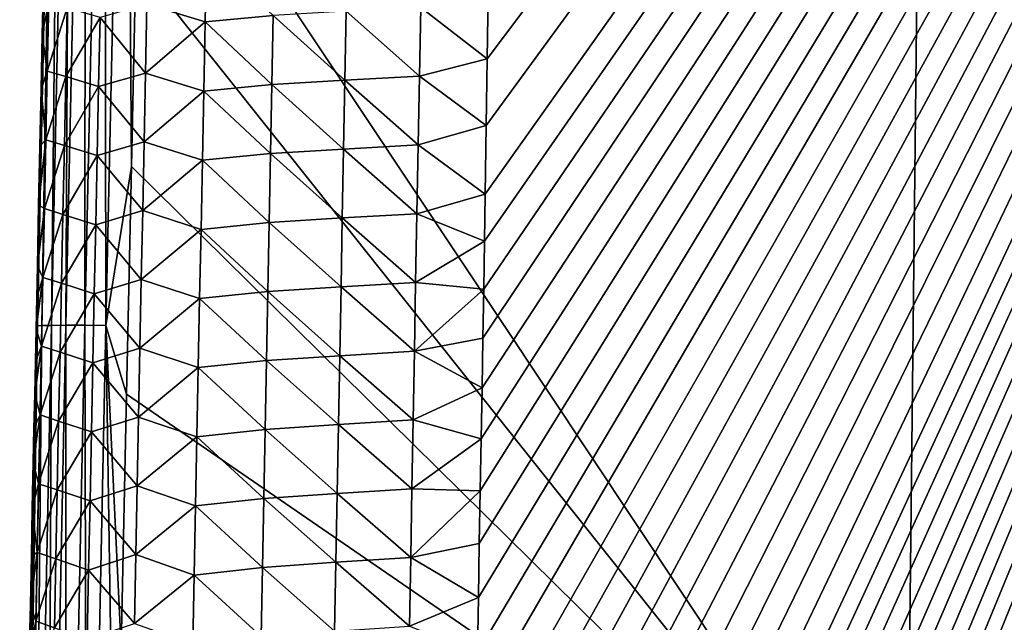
# Model space of a CAD drawing. Header units: metres. Extents: x -109 to 109, y -19 to 107.
# Tile 216 of 256: x -15.03 to -7.93, y 83.21 to 87.56. Entities that reach past the tile are written whole.
import ezdxf

# ---------------------------------------------------------------- set-up
doc = ezdxf.new("R2010")
doc.units = ezdxf.units.M
doc.layers.add('solid_21_412_310_XXX', color=7, linetype='CONTINUOUS')

msp = doc.modelspace()

# ---------------------------------------------------------------- linework, layer by layer
at = {"layer": 'solid_21_412_310_XXX'}
for points in [[(0, 102.754387, -67.146988), (-12.190948, 48.970581, -66.673454), (-7.726095, 49.111019, -66.673134)], [(0, 102.754387, -67.146988), (-12.185696, 49.421249, -66.677452), (-12.190948, 48.970581, -66.673454)], [(0, 102.754387, -67.146988), (-12.180474, 49.8685, -66.681427), (-12.185696, 49.421249, -66.677452)], [(0, 102.754387, -67.146988), (-12.175282, 50.312328, -66.685364), (-12.180474, 49.8685, -66.681427)], [(0, 102.754387, -67.146988), (-12.170122, 50.752743, -66.689278), (-12.175282, 50.312328, -66.685364)], [(0, 102.754387, -67.146988), (-12.164991, 51.189739, -66.693153), (-12.170122, 50.752743, -66.689278)], [(0, 102.754387, -67.146988), (-12.159044, 51.695248, -66.697647), (-12.164991, 51.189739, -66.693153)], [(0, 102.754387, -67.146988), (-12.153138, 52.196106, -66.702095), (-12.159044, 51.695248, -66.697647)], [(0, 102.754387, -67.146988), (-12.147275, 52.692276, -66.706497), (-12.153138, 52.196106, -66.702095)], [(0, 102.754387, -67.146988), (-12.141458, 53.183617, -66.710861), (-12.147275, 52.692276, -66.706497)], [(0, 102.754387, -67.146988), (-12.135684, 53.670185, -66.715179), (-12.141458, 53.183617, -66.710861)], [(0, 102.754387, -67.146988), (-12.129953, 54.152073, -66.71946), (-12.135684, 53.670185, -66.715179)], [(0, 102.754387, -67.146988), (-12.124262, 54.629372, -66.723701), (-12.129953, 54.152073, -66.71946)], [(0, 102.754387, -67.146988), (-12.118608, 55.102169, -66.727898), (-12.124262, 54.629372, -66.723701)], [(0, 102.754387, -67.146988), (-12.112988, 55.57056, -66.732056), (-12.118608, 55.102169, -66.727898)], [(0, 102.754387, -67.146988), (-12.107403, 56.034637, -66.736176), (-12.112988, 55.57056, -66.732056)], [(0, 102.754387, -67.146988), (-12.101847, 56.494492, -66.740257), (-12.107403, 56.034637, -66.736176)], [(0, 102.754387, -67.146988), (-12.096325, 56.949921, -66.744308), (-12.101847, 56.494492, -66.740257)], [(0, 102.754387, -67.146988), (-12.090841, 57.400764, -66.748306), (-12.096325, 56.949921, -66.744308)], [(0, 102.754387, -67.146988), (-12.085393, 57.84713, -66.752274), (-12.090841, 57.400764, -66.748306)], [(0, 102.754387, -67.146988), (-12.079979, 58.289124, -66.756195), (-12.085393, 57.84713, -66.752274)], [(0, 102.754387, -67.146988), (-12.074597, 58.726849, -66.760086), (-12.079979, 58.289124, -66.756195)], [(0, 102.754387, -67.146988), (-12.069248, 59.160416, -66.763931), (-12.074597, 58.726849, -66.760086)], [(0, 102.754387, -67.146988), (-12.063929, 59.589931, -66.767746), (-12.069248, 59.160416, -66.763931)], [(0, 102.754387, -67.146988), (-12.057582, 60.100147, -66.772278), (-12.063929, 59.589931, -66.767746)], [(0, 102.754387, -67.146988), (-12.051276, 60.604591, -66.776756), (-12.057582, 60.100147, -66.772278)], [(0, 102.754387, -67.146988), (-12.045016, 61.102863, -66.781181), (-12.051276, 60.604591, -66.776756)], [(0, 102.754387, -67.146988), (-12.038801, 61.595131, -66.785553), (-12.045016, 61.102863, -66.781181)], [(0, 102.754387, -67.146988), (-12.032629, 62.081589, -66.789871), (-12.038801, 61.595131, -66.785553)], [(0, 102.754387, -67.146988), (-12.026499, 62.562424, -66.794144), (-12.032629, 62.081589, -66.789871)], [(0, 102.754387, -67.146988), (-12.02041, 63.037838, -66.798363), (-12.026499, 62.562424, -66.794144)], [(0, 102.754387, -67.146988), (-12.01436, 63.508018, -66.802536), (-12.02041, 63.037838, -66.798363)], [(0, 102.754387, -67.146988), (-12.00835, 63.972939, -66.806664), (-12.01436, 63.508018, -66.802536)], [(0, 102.754387, -67.146988), (-12.002383, 64.432152, -66.810745), (-12.00835, 63.972939, -66.806664)], [(0, 102.754387, -67.146988), (-11.996457, 64.885811, -66.814774), (-12.002383, 64.432152, -66.810745)], [(0, 102.754387, -67.146988), (-11.990572, 65.334091, -66.818748), (-11.996457, 64.885811, -66.814774)], [(0, 102.754387, -67.146988), (-11.984726, 65.777184, -66.822685), (-11.990572, 65.334091, -66.818748)], [(0, 102.754387, -67.146988), (-11.978918, 66.215279, -66.826576), (-11.984726, 65.777184, -66.822685)], [(0, 102.754387, -67.146988), (-11.973145, 66.64856, -66.830421), (-11.978918, 66.215279, -66.826576)], [(0, 102.754387, -67.146988), (-11.967409, 67.077042, -66.834229), (-11.973145, 66.64856, -66.830421)], [(0, 102.754387, -67.146988), (-11.961714, 67.500298, -66.83799), (-11.967409, 67.077042, -66.834229)], [(0, 102.754387, -67.146988), (-11.956057, 67.918427, -66.841698), (-11.961714, 67.500298, -66.83799)], [(0, 102.754387, -67.146988), (-11.950437, 68.331612, -66.845367), (-11.956057, 67.918427, -66.841698)], [(0, 102.754387, -67.146988), (-11.944852, 68.740005, -66.848991), (-11.950437, 68.331612, -66.845367)], [(0, 102.754387, -67.146988), (-11.937919, 69.244011, -66.85347), (-11.944852, 68.740005, -66.848991)], [(0, 102.754387, -67.146988), (-11.931035, 69.741119, -66.85788), (-11.937919, 69.244011, -66.85347)], [(0, 102.754387, -67.146988), (-11.924201, 70.23101, -66.862236), (-11.931035, 69.741119, -66.85788)], [(0, 102.754387, -67.146988), (-11.91742, 70.713455, -66.866516), (-11.924201, 70.23101, -66.862236)], [(0, 102.754387, -67.146988), (-11.910692, 71.188744, -66.870735), (-11.91742, 70.713455, -66.866516)], [(0, 102.754387, -67.146988), (-11.904017, 71.657173, -66.874893), (-11.910692, 71.188744, -66.870735)], [(0, 102.754387, -67.146988), (-11.897395, 72.119041, -66.878998), (-11.904017, 71.657173, -66.874893)], [(0, 102.754387, -67.146988), (-11.890825, 72.574554, -66.883041), (-11.897395, 72.119041, -66.878998)], [(0, 102.754387, -67.146988), (-11.884303, 73.02314, -66.887024), (-11.890825, 72.574554, -66.883041)], [(0, 102.754387, -67.146988), (-11.877831, 73.46492, -66.890945), (-11.884303, 73.02314, -66.887024)], [(0, 102.754387, -67.146988), (-11.871414, 73.900223, -66.894814), (-11.877831, 73.46492, -66.890945)], [(0, 102.754387, -67.146988), (-11.865059, 74.329384, -66.898621), (-11.871414, 73.900223, -66.894814)], [(0, 102.754387, -67.146988), (-11.858768, 74.752739, -66.902382), (-11.865059, 74.329384, -66.898621)], [(0, 102.754387, -67.146988), (-11.852549, 75.170296, -66.90609), (-11.858768, 74.752739, -66.902382)], [(0, 102.754387, -67.146988), (-11.846395, 75.581535, -66.909737), (-11.852549, 75.170296, -66.90609)], [(0, 102.754387, -67.146988), (-11.840306, 75.986717, -66.913338), (-11.846395, 75.581535, -66.909737)], [(0, 102.754387, -67.146988), (-11.834276, 76.386139, -66.916885), (-11.840306, 75.986717, -66.913338)], [(0, 102.754387, -67.146988), (-11.8283, 76.78009, -66.92038), (-11.834276, 76.386139, -66.916885)], [(0, 102.754387, -67.146988), (-11.822377, 77.168877, -66.923828), (-11.8283, 76.78009, -66.92038)], [(0, 102.754387, -67.146988), (-11.816519, 77.552269, -66.927238), (-11.822377, 77.168877, -66.923828)], [(0, 102.754387, -67.146988), (-11.808811, 78.054802, -66.931694), (-11.816519, 77.552269, -66.927238)], [(0, 102.754387, -67.146988), (-11.801187, 78.547791, -66.936073), (-11.808811, 78.054802, -66.931694)], [(0, 102.754387, -67.146988), (-11.793609, 79.031624, -66.940369), (-11.801187, 78.547791, -66.936073)], [(0, 102.754387, -67.146988), (-11.786052, 79.506531, -66.944588), (-11.793609, 79.031624, -66.940369)], [(0, 102.754387, -67.146988), (-11.778542, 79.972107, -66.948723), (-11.786052, 79.506531, -66.944588)], [(0, 102.754387, -67.146988), (-11.771075, 80.428589, -66.952774), (-11.778542, 79.972107, -66.948723)], [(0, 102.754387, -67.146988), (-11.763645, 80.876305, -66.956749), (-11.771075, 80.428589, -66.952774)], [(0, 102.754387, -67.146988), (-11.75624, 81.315529, -66.960648), (-11.763645, 80.876305, -66.956749)], [(0, 102.754387, -67.146988), (-11.748823, 81.745789, -66.96447), (-11.75624, 81.315529, -66.960648)], [(0, 102.754387, -67.146988), (-11.741435, 82.167328, -66.968208), (-11.748823, 81.745789, -66.96447)], [(0, 102.754387, -67.146988), (-11.734135, 82.58065, -66.971878), (-11.741435, 82.167328, -66.968208)], [(0, 102.754387, -67.146988), (-11.726982, 82.986282, -66.975479), (-11.734135, 82.58065, -66.971878)], [(0, 102.754387, -67.146988), (-11.719932, 83.383965, -66.979012), (-11.726982, 82.986282, -66.975479)], [(0, 102.754387, -67.146988), (-11.712974, 83.773544, -66.982468), (-11.719932, 83.383965, -66.979012)], [(0, 102.754387, -67.146988), (-11.706186, 84.155472, -66.985863), (-11.712974, 83.773544, -66.982468)], [(0, 102.754387, -67.146988), (-11.699645, 84.530174, -66.989189), (-11.706186, 84.155472, -66.985863)], [(0, 102.754387, -67.146988), (-11.693385, 84.897697, -66.992447), (-11.699645, 84.530174, -66.989189)], [(0, 102.754387, -67.146988), (-11.687358, 85.257713, -66.995644), (-11.693385, 84.897697, -66.992447)], [(0, 102.754387, -67.146988), (-11.681557, 85.610535, -66.998779), (-11.687358, 85.257713, -66.995644)], [(0, 102.754387, -67.146988), (-11.675973, 85.956512, -67.001846), (-11.681557, 85.610535, -66.998779)], [(0, 102.754387, -67.146988), (-11.670626, 86.295792, -67.00486), (-11.675973, 85.956512, -67.001846)], [(0, 102.754387, -67.146988), (-11.663126, 86.791458, -67.009262), (-11.670626, 86.295792, -67.00486)], [(0, 102.754387, -67.146988), (-11.655953, 87.2724, -67.013535), (-11.663126, 86.791458, -67.009262)], [(0, 102.754387, -67.146988), (-11.648863, 87.739738, -67.017677), (-11.655953, 87.2724, -67.013535)], [(-14.764192, 91.901436, -72.627647), (-14.899887, 85.345375, -72.635887), (-14.777643, 91.546463, -72.46579)], [(-14.869094, 85.347488, -72.790787), (-14.899887, 85.345375, -72.635887), (-14.764192, 91.901436, -72.627647)], [(-14.869094, 85.347488, -72.790787), (-14.764192, 91.901436, -72.627647), (-14.732784, 91.902283, -72.783966)], [(-14.869094, 85.347488, -72.790787), (-14.732784, 91.902283, -72.783966), (-14.800524, 85.348816, -72.929832)], [(-14.800524, 85.348816, -72.929832), (-14.662735, 91.90229, -72.924309), (-14.695082, 85.349358, -73.041245)], [(-14.732784, 91.902283, -72.783966), (-14.662735, 91.90229, -72.924309), (-14.800524, 85.348816, -72.929832)], [(-14.662735, 91.90229, -72.924309), (-14.555267, 91.901466, -73.036469), (-14.695082, 85.349358, -73.041245)], [(-14.695082, 85.349358, -73.041245), (-14.555267, 91.901466, -73.036469), (-14.559988, 85.349258, -73.117432)], [(-14.555267, 91.901466, -73.036469), (-14.418028, 91.899963, -73.112495), (-14.559988, 85.349258, -73.117432)], [(-14.559988, 85.349258, -73.117432), (-14.418028, 91.899963, -73.112495), (-14.406985, 85.34874, -73.15686)], [(-14.418028, 91.899963, -73.112495), (-14.263184, 91.898026, -73.150673), (-14.406985, 85.34874, -73.15686)], [(-14.406985, 85.34874, -73.15686), (-14.263184, 91.898026, -73.150673), (-14.22242, 86.496452, -73.17057)], [(-14.263184, 91.898026, -73.150673), (-14.190082, 87.972099, -73.168861), (-14.22242, 86.496452, -73.17057)], [(-14.899887, 85.345375, -72.635887), (-14.786684, 91.118111, -72.466446), (-14.777643, 91.546463, -72.46579)], [(-14.899887, 85.345375, -72.635887), (-14.795889, 90.68071, -72.46711), (-14.786684, 91.118111, -72.466446)], [(-14.899887, 85.345375, -72.635887), (-14.805264, 90.233833, -72.467781), (-14.795889, 90.68071, -72.46711)], [(-14.899887, 85.345375, -72.635887), (-14.814802, 89.777802, -72.46846), (-14.805264, 90.233833, -72.467781)], [(-14.899887, 85.345375, -72.635887), (-14.82255, 89.406334, -72.469009), (-14.814802, 89.777802, -72.46846)], [(-8.5337, 89.713028, -73.394279), (-8.630614, 80.980919, -73.483627), (-14.160614, 89.300423, -73.167282)], [(-2.8715, 80.980217, -73.638779), (-8.630614, 80.980919, -73.483627), (-8.5337, 89.713028, -73.394279)], [(-2.839085, 89.712791, -73.509972), (-2.8715, 80.980217, -73.638779), (-8.5337, 89.713028, -73.394279)], [(-14.899887, 85.345375, -72.635887), (-14.830405, 89.028687, -72.469566), (-14.82255, 89.406334, -72.469009)], [(-8.630614, 80.980919, -73.483627), (-14.190082, 87.972099, -73.168861), (-14.160614, 89.300423, -73.167282)], [(-14.899887, 85.345375, -72.635887), (-14.838373, 88.6446, -72.470131), (-14.830405, 89.028687, -72.469566)], [(-14.899887, 85.345375, -72.635887), (-14.846453, 88.254089, -72.470703), (-14.838373, 88.6446, -72.470131)], [(-14.899887, 85.345375, -72.635887), (-14.854635, 87.857506, -72.471275), (-14.846453, 88.254089, -72.470703)], [(-14.110943, 87.666679, -68.164589), (-13.690581, 87.539322, -67.744598), (-13.680449, 88.038383, -67.748657)], [(-13.680449, 88.038383, -67.748657), (-13.690581, 87.539322, -67.744598), (-13.200293, 87.584648, -67.413589)], [(-8.630614, 80.980919, -73.483627), (-14.22242, 86.496452, -73.17057), (-14.190082, 87.972099, -73.168861)], [(-14.899887, 85.345375, -72.635887), (-14.862926, 87.454506, -72.471855), (-14.854635, 87.857506, -72.471275)], [(-14.858557, 87.832863, -70.238464), (-14.866635, 87.449341, -70.236374), (-14.819938, 87.680649, -69.714058)], [(-14.862926, 87.454506, -72.471855), (-14.866635, 87.449341, -70.236374), (-14.858557, 87.832863, -70.238464)], [(-14.854635, 87.857506, -72.471275), (-14.862926, 87.454506, -72.471855), (-14.858557, 87.832863, -70.238464)], [(-12.135533, 87.643997, -67.051155), (-11.655953, 87.2724, -67.013535), (-11.648863, 87.739738, -67.017677)], [(-14.866635, 87.449341, -70.236374), (-14.830416, 87.18428, -69.711105), (-14.819938, 87.680649, -69.714058)], [(-14.819938, 87.680649, -69.714058), (-14.830416, 87.18428, -69.711105), (-14.685538, 87.641609, -69.176758)], [(-14.449126, 87.571594, -68.650597), (-14.12119, 87.17009, -68.160797), (-14.110943, 87.666679, -68.164589)], [(-14.110943, 87.666679, -68.164589), (-14.12119, 87.17009, -68.160797), (-13.690581, 87.539322, -67.744598)], [(-14.830416, 87.18428, -69.711105), (-14.696014, 87.144417, -69.173523), (-14.685538, 87.641609, -69.176758)], [(-14.685538, 87.641609, -69.176758), (-14.696014, 87.144417, -69.173523), (-14.449126, 87.571594, -68.650597)], [(-13.200293, 87.584648, -67.413589), (-12.682413, 87.118629, -67.176819), (-12.672853, 87.615746, -67.181175)], [(-12.672853, 87.615746, -67.181175), (-12.682413, 87.118629, -67.176819), (-12.144814, 87.14769, -67.046738)], [(-12.672853, 87.615746, -67.181175), (-12.144814, 87.14769, -67.046738), (-12.135533, 87.643997, -67.051155)], [(-12.135533, 87.643997, -67.051155), (-12.144814, 87.14769, -67.046738), (-11.655953, 87.2724, -67.013535)], [(-14.696014, 87.144417, -69.173523), (-14.45955, 87.07299, -68.647072), (-14.449126, 87.571594, -68.650597)], [(-14.449126, 87.571594, -68.650597), (-14.45955, 87.07299, -68.647072), (-14.12119, 87.17009, -68.160797)], [(-14.12119, 87.17009, -68.160797), (-13.700675, 87.04026, -67.740555), (-13.690581, 87.539322, -67.744598)], [(-13.690581, 87.539322, -67.744598), (-13.700675, 87.04026, -67.740555), (-13.210128, 87.086678, -67.409363)], [(-13.690581, 87.539322, -67.744598), (-13.210128, 87.086678, -67.409363), (-13.200293, 87.584648, -67.413589)], [(-13.200293, 87.584648, -67.413589), (-13.210128, 87.086678, -67.409363), (-12.682413, 87.118629, -67.176819)], [(-14.899887, 85.345375, -72.635887), (-14.871332, 87.044724, -72.472443), (-14.862926, 87.454506, -72.471855)], [(-14.862926, 87.454506, -72.471855), (-14.874986, 87.052185, -70.234245), (-14.866635, 87.449341, -70.236374)], [(-14.862926, 87.454506, -72.471855), (-14.871332, 87.044724, -72.472443), (-14.874986, 87.052185, -70.234245)], [(-14.866635, 87.449341, -70.236374), (-14.874986, 87.052185, -70.234245), (-14.830416, 87.18428, -69.711105)], [(-12.144814, 87.14769, -67.046738), (-11.663126, 86.791458, -67.009262), (-11.655953, 87.2724, -67.013535)], [(-14.874986, 87.052185, -70.234245), (-14.84087, 86.68792, -69.708214), (-14.830416, 87.18428, -69.711105)], [(-14.830416, 87.18428, -69.711105), (-14.84087, 86.68792, -69.708214), (-14.696014, 87.144417, -69.173523)], [(-14.45955, 87.07299, -68.647072), (-14.131405, 86.673492, -68.157036), (-14.12119, 87.17009, -68.160797)], [(-14.12119, 87.17009, -68.160797), (-14.131405, 86.673492, -68.157036), (-13.700675, 87.04026, -67.740555)], [(-14.84087, 86.68792, -69.708214), (-14.706466, 86.647224, -69.170334), (-14.696014, 87.144417, -69.173523)], [(-14.696014, 87.144417, -69.173523), (-14.706466, 86.647224, -69.170334), (-14.45955, 87.07299, -68.647072)], [(-13.210128, 87.086678, -67.409363), (-12.691916, 86.621506, -67.17247), (-12.682413, 87.118629, -67.176819)], [(-12.682413, 87.118629, -67.176819), (-12.691916, 86.621506, -67.17247), (-12.15403, 86.651375, -67.042313)], [(-12.682413, 87.118629, -67.176819), (-12.15403, 86.651375, -67.042313), (-12.144814, 87.14769, -67.046738)], [(-12.144814, 87.14769, -67.046738), (-12.15403, 86.651375, -67.042313), (-11.663126, 86.791458, -67.009262)], [(-14.899887, 85.345375, -72.635887), (-14.87986, 86.6278, -72.473038), (-14.871332, 87.044724, -72.472443)], [(-14.874986, 87.052185, -70.234245), (-14.883598, 86.64167, -70.232086), (-14.84087, 86.68792, -69.708214)], [(-14.871332, 87.044724, -72.472443), (-14.883598, 86.64167, -70.232086), (-14.874986, 87.052185, -70.234245)], [(-14.871332, 87.044724, -72.472443), (-14.87986, 86.6278, -72.473038), (-14.883598, 86.64167, -70.232086)], [(-14.706466, 86.647224, -69.170334), (-14.469946, 86.574387, -68.643585), (-14.45955, 87.07299, -68.647072)], [(-14.45955, 87.07299, -68.647072), (-14.469946, 86.574387, -68.643585), (-14.131405, 86.673492, -68.157036)], [(-14.131405, 86.673492, -68.157036), (-13.710729, 86.541191, -67.736526), (-13.700675, 87.04026, -67.740555)], [(-13.700675, 87.04026, -67.740555), (-13.710729, 86.541191, -67.736526), (-13.219916, 86.588715, -67.405144)], [(-13.700675, 87.04026, -67.740555), (-13.219916, 86.588715, -67.405144), (-13.210128, 87.086678, -67.409363)], [(-13.210128, 87.086678, -67.409363), (-13.219916, 86.588715, -67.405144), (-12.691916, 86.621506, -67.17247)], [(-12.15403, 86.651375, -67.042313), (-11.670626, 86.295792, -67.00486), (-11.663126, 86.791458, -67.009262)], [(-14.8925, 86.216545, -70.229897), (-14.8513, 86.191551, -69.705376), (-14.84087, 86.68792, -69.708214)], [(-14.883598, 86.64167, -70.232086), (-14.8925, 86.216545, -70.229897), (-14.84087, 86.68792, -69.708214)], [(-14.84087, 86.68792, -69.708214), (-14.8513, 86.191551, -69.705376), (-14.706466, 86.647224, -69.170334)], [(-14.469946, 86.574387, -68.643585), (-14.141589, 86.176903, -68.15329), (-14.131405, 86.673492, -68.157036)], [(-14.131405, 86.673492, -68.157036), (-14.141589, 86.176903, -68.15329), (-13.710729, 86.541191, -67.736526)], [(-14.899887, 85.345375, -72.635887), (-14.888502, 86.203957, -72.473633), (-14.87986, 86.6278, -72.473038)], [(-14.87986, 86.6278, -72.473038), (-14.8925, 86.216545, -70.229897), (-14.883598, 86.64167, -70.232086)], [(-14.87986, 86.6278, -72.473038), (-14.888502, 86.203957, -72.473633), (-14.8925, 86.216545, -70.229897)], [(-14.8513, 86.191551, -69.705376), (-14.716893, 86.150024, -69.167191), (-14.706466, 86.647224, -69.170334)], [(-14.706466, 86.647224, -69.170334), (-14.716893, 86.150024, -69.167191), (-14.469946, 86.574387, -68.643585)], [(-13.219916, 86.588715, -67.405144), (-12.701364, 86.124382, -67.168121), (-12.691916, 86.621506, -67.17247)], [(-12.691916, 86.621506, -67.17247), (-12.701364, 86.124382, -67.168121), (-12.163179, 86.155067, -67.037895)], [(-12.691916, 86.621506, -67.17247), (-12.163179, 86.155067, -67.037895), (-12.15403, 86.651375, -67.042313)], [(-12.15403, 86.651375, -67.042313), (-12.163179, 86.155067, -67.037895), (-11.670626, 86.295792, -67.00486)], [(-14.716893, 86.150024, -69.167191), (-14.480314, 86.075775, -68.640121), (-14.469946, 86.574387, -68.643585)], [(-14.469946, 86.574387, -68.643585), (-14.480314, 86.075775, -68.640121), (-14.141589, 86.176903, -68.15329)], [(-14.141589, 86.176903, -68.15329), (-13.720744, 86.04213, -67.732513), (-13.710729, 86.541191, -67.736526)], [(-13.710729, 86.541191, -67.736526), (-13.720744, 86.04213, -67.732513), (-13.229657, 86.090744, -67.400932)], [(-13.710729, 86.541191, -67.736526), (-13.229657, 86.090744, -67.400932), (-13.219916, 86.588715, -67.405144)], [(-13.219916, 86.588715, -67.405144), (-13.229657, 86.090744, -67.400932), (-12.701364, 86.124382, -67.168121)], [(-14.406985, 85.34874, -73.15686), (-14.22242, 86.496452, -73.17057), (-14.257936, 84.853439, -73.17244)], [(-8.630614, 80.980919, -73.483627), (-14.257936, 84.853439, -73.17244), (-14.22242, 86.496452, -73.17057)], [(-12.163179, 86.155067, -67.037895), (-11.675973, 85.956512, -67.001846), (-11.670626, 86.295792, -67.00486)], [(-14.8925, 86.216545, -70.229897), (-14.901693, 85.776527, -70.227676), (-14.8513, 86.191551, -69.705376)], [(-14.888502, 86.203957, -72.473633), (-14.901693, 85.776527, -70.227676), (-14.8925, 86.216545, -70.229897)], [(-14.888502, 86.203957, -72.473633), (-14.897254, 85.773415, -72.474243), (-14.901693, 85.776527, -70.227676)], [(-14.901693, 85.776527, -70.227676), (-14.861706, 85.695183, -69.702591), (-14.8513, 86.191551, -69.705376)], [(-14.899887, 85.345375, -72.635887), (-14.897254, 85.773415, -72.474243), (-14.888502, 86.203957, -72.473633)], [(-14.8513, 86.191551, -69.705376), (-14.861706, 85.695183, -69.702591), (-14.716893, 86.150024, -69.167191)], [(-14.480314, 86.075775, -68.640121), (-14.151742, 85.680305, -68.149574), (-14.141589, 86.176903, -68.15329)], [(-14.141589, 86.176903, -68.15329), (-14.151742, 85.680305, -68.149574), (-13.720744, 86.04213, -67.732513)], [(-14.861706, 85.695183, -69.702591), (-14.727296, 85.652832, -69.164093), (-14.716893, 86.150024, -69.167191)], [(-14.716893, 86.150024, -69.167191), (-14.727296, 85.652832, -69.164093), (-14.480314, 86.075775, -68.640121)], [(-13.229657, 86.090744, -67.400932), (-12.710755, 85.627258, -67.16378), (-12.701364, 86.124382, -67.168121)], [(-12.701364, 86.124382, -67.168121), (-12.710755, 85.627258, -67.16378), (-12.172264, 85.658752, -67.033478)], [(-12.701364, 86.124382, -67.168121), (-12.172264, 85.658752, -67.033478), (-12.163179, 86.155067, -67.037895)], [(-12.163179, 86.155067, -67.037895), (-12.172264, 85.658752, -67.033478), (-11.675973, 85.956512, -67.001846)], [(-14.727296, 85.652832, -69.164093), (-14.490656, 85.577171, -68.636703), (-14.480314, 86.075775, -68.640121)], [(-14.480314, 86.075775, -68.640121), (-14.490656, 85.577171, -68.636703), (-14.151742, 85.680305, -68.149574)], [(-14.151742, 85.680305, -68.149574), (-13.730721, 85.54306, -67.728516), (-13.720744, 86.04213, -67.732513)], [(-13.720744, 86.04213, -67.732513), (-13.730721, 85.54306, -67.728516), (-13.239352, 85.592773, -67.396729)], [(-13.720744, 86.04213, -67.732513), (-13.239352, 85.592773, -67.396729), (-13.229657, 86.090744, -67.400932)], [(-13.229657, 86.090744, -67.400932), (-13.239352, 85.592773, -67.396729), (-12.710755, 85.627258, -67.16378)], [(-12.172264, 85.658752, -67.033478), (-11.681557, 85.610535, -66.998779), (-11.675973, 85.956512, -67.001846)], [(-14.901693, 85.776527, -70.227676), (-14.9064, 85.550873, -70.226555), (-14.861706, 85.695183, -69.702591)], [(-14.897254, 85.773415, -72.474243), (-14.9064, 85.550873, -70.226555), (-14.901693, 85.776527, -70.227676)], [(-14.897254, 85.773415, -72.474243), (-14.904636, 85.409225, -72.474747), (-14.9064, 85.550873, -70.226555)], [(-14.899887, 85.345375, -72.635887), (-14.904636, 85.409225, -72.474747), (-14.897254, 85.773415, -72.474243)], [(-14.911185, 85.321167, -70.225433), (-14.872087, 85.198807, -69.699852), (-14.861706, 85.695183, -69.702591)], [(-14.9064, 85.550873, -70.226555), (-14.911185, 85.321167, -70.225433), (-14.861706, 85.695183, -69.702591)], [(-14.861706, 85.695183, -69.702591), (-14.872087, 85.198807, -69.699852), (-14.727296, 85.652832, -69.164093)], [(-14.490656, 85.577171, -68.636703), (-14.161862, 85.183716, -68.145874), (-14.151742, 85.680305, -68.149574)], [(-14.151742, 85.680305, -68.149574), (-14.161862, 85.183716, -68.145874), (-13.730721, 85.54306, -67.728516)], [(-14.872087, 85.198807, -69.699852), (-14.737673, 85.155632, -69.161034), (-14.727296, 85.652832, -69.164093)], [(-14.727296, 85.652832, -69.164093), (-14.737673, 85.155632, -69.161034), (-14.490656, 85.577171, -68.636703)], [(-13.239352, 85.592773, -67.396729), (-12.720092, 85.130127, -67.159439), (-12.710755, 85.627258, -67.16378)], [(-12.710755, 85.627258, -67.16378), (-12.720092, 85.130127, -67.159439), (-12.181285, 85.162437, -67.02906)], [(-12.710755, 85.627258, -67.16378), (-12.181285, 85.162437, -67.02906), (-12.172264, 85.658752, -67.033478)], [(-12.172264, 85.658752, -67.033478), (-12.181285, 85.162437, -67.02906), (-11.681557, 85.610535, -66.998779)], [(-12.181285, 85.162437, -67.02906), (-11.687358, 85.257713, -66.995644), (-11.681557, 85.610535, -66.998779)], [(-14.904636, 85.409225, -72.474747), (-14.911185, 85.321167, -70.225433), (-14.9064, 85.550873, -70.226555)], [(-14.737673, 85.155632, -69.161034), (-14.50097, 85.07856, -68.633308), (-14.490656, 85.577171, -68.636703)], [(-14.490656, 85.577171, -68.636703), (-14.50097, 85.07856, -68.633308), (-14.161862, 85.183716, -68.145874)], [(-14.161862, 85.183716, -68.145874), (-13.740659, 85.043991, -67.724525), (-13.730721, 85.54306, -67.728516)], [(-13.730721, 85.54306, -67.728516), (-13.740659, 85.043991, -67.724525), (-13.249, 85.094803, -67.392532)], [(-13.730721, 85.54306, -67.728516), (-13.249, 85.094803, -67.392532), (-13.239352, 85.592773, -67.396729)], [(-13.239352, 85.592773, -67.396729), (-13.249, 85.094803, -67.392532), (-12.720092, 85.130127, -67.159439)], [(-14.904636, 85.409225, -72.474747), (-14.912103, 85.039879, -72.475258), (-14.911185, 85.321167, -70.225433)], [(-14.899887, 85.345375, -72.635887), (-14.912103, 85.039879, -72.475258), (-14.904636, 85.409225, -72.474747)], [(-14.899887, 85.345375, -72.635887), (-15.029154, 78.788994, -72.643311), (-14.912103, 85.039879, -72.475258)], [(-14.998731, 78.792389, -72.796967), (-15.029154, 78.788994, -72.643311), (-14.899887, 85.345375, -72.635887)], [(-14.998731, 78.792389, -72.796967), (-14.899887, 85.345375, -72.635887), (-14.869094, 85.347488, -72.790787)], [(-14.998731, 78.792389, -72.796967), (-14.869094, 85.347488, -72.790787), (-14.931273, 78.795052, -72.934837)], [(-14.931273, 78.795052, -72.934837), (-14.800524, 85.348816, -72.929832), (-14.827435, 78.796982, -73.045509)], [(-14.869094, 85.347488, -72.790787), (-14.800524, 85.348816, -72.929832), (-14.931273, 78.795052, -72.934837)], [(-14.911185, 85.321167, -70.225433), (-14.916054, 85.087219, -70.224297), (-14.872087, 85.198807, -69.699852)], [(-14.912103, 85.039879, -72.475258), (-14.916054, 85.087219, -70.224297), (-14.911185, 85.321167, -70.225433)], [(-14.827435, 78.796982, -73.045509), (-14.695082, 85.349358, -73.041245), (-14.694094, 78.798309, -73.121689)], [(-14.800524, 85.348816, -72.929832), (-14.695082, 85.349358, -73.041245), (-14.827435, 78.796982, -73.045509)], [(-14.695082, 85.349358, -73.041245), (-14.559988, 85.349258, -73.117432), (-14.694094, 78.798309, -73.121689)], [(-14.694094, 78.798309, -73.121689), (-14.559988, 85.349258, -73.117432), (-14.542633, 78.79924, -73.16201)], [(-14.559988, 85.349258, -73.117432), (-14.406985, 85.34874, -73.15686), (-14.542633, 78.79924, -73.16201)], [(-14.542633, 78.79924, -73.16201), (-14.406985, 85.34874, -73.15686), (-14.339613, 80.978912, -73.176613)], [(-14.406985, 85.34874, -73.15686), (-14.296922, 83.021347, -73.174461), (-14.339613, 80.978912, -73.176613)], [(-14.406985, 85.34874, -73.15686), (-14.257936, 84.853439, -73.17244), (-14.296922, 83.021347, -73.174461)], [(-12.181285, 85.162437, -67.02906), (-11.693385, 84.897697, -66.992447), (-11.687358, 85.257713, -66.995644)], [(-14.920999, 84.849258, -70.22316), (-14.882443, 84.702431, -69.697166), (-14.872087, 85.198807, -69.699852)], [(-14.916054, 85.087219, -70.224297), (-14.920999, 84.849258, -70.22316), (-14.872087, 85.198807, -69.699852)], [(-14.872087, 85.198807, -69.699852), (-14.882443, 84.702431, -69.697166), (-14.737673, 85.155632, -69.161034)], [(-14.50097, 85.07856, -68.633308), (-14.17195, 84.687119, -68.142197), (-14.161862, 85.183716, -68.145874)], [(-14.161862, 85.183716, -68.145874), (-14.17195, 84.687119, -68.142197), (-13.740659, 85.043991, -67.724525)], [(-14.882443, 84.702431, -69.697166), (-14.748026, 84.658424, -69.158012), (-14.737673, 85.155632, -69.161034)], [(-14.737673, 85.155632, -69.161034), (-14.748026, 84.658424, -69.158012), (-14.50097, 85.07856, -68.633308)], [(-13.249, 85.094803, -67.392532), (-12.729373, 84.633003, -67.155098), (-12.720092, 85.130127, -67.159439)], [(-12.720092, 85.130127, -67.159439), (-12.729373, 84.633003, -67.155098), (-12.190242, 84.666122, -67.024643)], [(-12.720092, 85.130127, -67.159439), (-12.190242, 84.666122, -67.024643), (-12.181285, 85.162437, -67.02906)], [(-12.181285, 85.162437, -67.02906), (-12.190242, 84.666122, -67.024643), (-11.693385, 84.897697, -66.992447)], [(-15.029154, 78.788994, -72.643311), (-14.919658, 84.665146, -72.475777), (-14.912103, 85.039879, -72.475258)], [(-14.912103, 85.039879, -72.475258), (-14.920999, 84.849258, -70.22316), (-14.916054, 85.087219, -70.224297)], [(-14.912103, 85.039879, -72.475258), (-14.919658, 84.665146, -72.475777), (-14.920999, 84.849258, -70.22316)], [(-14.748026, 84.658424, -69.158012), (-14.511256, 84.579948, -68.629951), (-14.50097, 85.07856, -68.633308)], [(-14.50097, 85.07856, -68.633308), (-14.511256, 84.579948, -68.629951), (-14.17195, 84.687119, -68.142197)], [(-14.17195, 84.687119, -68.142197), (-13.750559, 84.544922, -67.720558), (-13.740659, 85.043991, -67.724525)], [(-13.740659, 85.043991, -67.724525), (-13.750559, 84.544922, -67.720558), (-13.258601, 84.596832, -67.388344)], [(-13.740659, 85.043991, -67.724525), (-13.258601, 84.596832, -67.388344), (-13.249, 85.094803, -67.392532)], [(-13.249, 85.094803, -67.392532), (-13.258601, 84.596832, -67.388344), (-12.729373, 84.633003, -67.155098)], [(-12.190242, 84.666122, -67.024643), (-11.699645, 84.530174, -66.989189), (-11.693385, 84.897697, -66.992447)], [(-14.920999, 84.849258, -70.22316), (-14.926022, 84.607277, -70.222015), (-14.882443, 84.702431, -69.697166)], [(-14.919658, 84.665146, -72.475777), (-14.926022, 84.607277, -70.222015), (-14.920999, 84.849258, -70.22316)], [(-8.630614, 80.980919, -73.483627), (-14.296922, 83.021347, -73.174461), (-14.257936, 84.853439, -73.17244)], [(-14.931126, 84.361076, -70.220863), (-14.892775, 84.206055, -69.694534), (-14.882443, 84.702431, -69.697166)], [(-14.926022, 84.607277, -70.222015), (-14.931126, 84.361076, -70.220863), (-14.882443, 84.702431, -69.697166)], [(-14.882443, 84.702431, -69.697166), (-14.892775, 84.206055, -69.694534), (-14.748026, 84.658424, -69.158012)], [(-14.511256, 84.579948, -68.629951), (-14.182007, 84.190521, -68.13855), (-14.17195, 84.687119, -68.142197)], [(-14.17195, 84.687119, -68.142197), (-14.182007, 84.190521, -68.13855), (-13.750559, 84.544922, -67.720558)], [(-15.029154, 78.788994, -72.643311), (-14.927299, 84.285027, -72.476295), (-14.919658, 84.665146, -72.475777)], [(-14.927299, 84.285027, -72.476295), (-14.931126, 84.361076, -70.220863), (-14.926022, 84.607277, -70.222015)], [(-14.919658, 84.665146, -72.475777), (-14.927299, 84.285027, -72.476295), (-14.926022, 84.607277, -70.222015)], [(-14.892775, 84.206055, -69.694534), (-14.758352, 84.161224, -69.155037), (-14.748026, 84.658424, -69.158012)], [(-14.748026, 84.658424, -69.158012), (-14.758352, 84.161224, -69.155037), (-14.511256, 84.579948, -68.629951)], [(-13.258601, 84.596832, -67.388344), (-12.738601, 84.13588, -67.150764), (-12.729373, 84.633003, -67.155098)], [(-12.729373, 84.633003, -67.155098), (-12.738601, 84.13588, -67.150764), (-12.199136, 84.169807, -67.020226)], [(-12.729373, 84.633003, -67.155098), (-12.199136, 84.169807, -67.020226), (-12.190242, 84.666122, -67.024643)], [(-12.190242, 84.666122, -67.024643), (-12.199136, 84.169807, -67.020226), (-11.699645, 84.530174, -66.989189)], [(-14.758352, 84.161224, -69.155037), (-14.521514, 84.081337, -68.626617), (-14.511256, 84.579948, -68.629951)], [(-14.511256, 84.579948, -68.629951), (-14.521514, 84.081337, -68.626617), (-14.182007, 84.190521, -68.13855)], [(-14.182007, 84.190521, -68.13855), (-13.760419, 84.045853, -67.716599), (-13.750559, 84.544922, -67.720558)], [(-13.750559, 84.544922, -67.720558), (-13.760419, 84.045853, -67.716599), (-13.268157, 84.098862, -67.384163)], [(-13.750559, 84.544922, -67.720558), (-13.268157, 84.098862, -67.384163), (-13.258601, 84.596832, -67.388344)], [(-13.258601, 84.596832, -67.388344), (-13.268157, 84.098862, -67.384163), (-12.738601, 84.13588, -67.150764)], [(-12.199136, 84.169807, -67.020226), (-11.706186, 84.155472, -66.985863), (-11.699645, 84.530174, -66.989189)], [(-14.931126, 84.361076, -70.220863), (-14.938063, 84.025902, -70.219315), (-14.892775, 84.206055, -69.694534)], [(-14.927299, 84.285027, -72.476295), (-14.938063, 84.025902, -70.219315), (-14.931126, 84.361076, -70.220863)], [(-15.029154, 78.788994, -72.643311), (-14.935019, 83.89991, -72.476822), (-14.927299, 84.285027, -72.476295)], [(-14.927299, 84.285027, -72.476295), (-14.935019, 83.89991, -72.476822), (-14.938063, 84.025902, -70.219315)], [(-14.938063, 84.025902, -70.219315), (-14.903081, 83.709671, -69.691948), (-14.892775, 84.206055, -69.694534)], [(-14.892775, 84.206055, -69.694534), (-14.903081, 83.709671, -69.691948), (-14.758352, 84.161224, -69.155037)], [(-14.521514, 84.081337, -68.626617), (-14.192031, 83.693916, -68.134918), (-14.182007, 84.190521, -68.13855)], [(-14.182007, 84.190521, -68.13855), (-14.192031, 83.693916, -68.134918), (-13.760419, 84.045853, -67.716599)], [(-14.903081, 83.709671, -69.691948), (-14.768653, 83.664017, -69.1521), (-14.758352, 84.161224, -69.155037)], [(-14.758352, 84.161224, -69.155037), (-14.768653, 83.664017, -69.1521), (-14.521514, 84.081337, -68.626617)], [(-13.268157, 84.098862, -67.384163), (-12.747773, 83.638748, -67.146431), (-12.738601, 84.13588, -67.150764)], [(-12.738601, 84.13588, -67.150764), (-12.747773, 83.638748, -67.146431), (-12.207968, 83.673485, -67.015808)], [(-12.738601, 84.13588, -67.150764), (-12.207968, 83.673485, -67.015808), (-12.199136, 84.169807, -67.020226)], [(-12.199136, 84.169807, -67.020226), (-12.207968, 83.673485, -67.015808), (-11.706186, 84.155472, -66.985863)], [(-12.207968, 83.673485, -67.015808), (-11.712974, 83.773544, -66.982468), (-11.706186, 84.155472, -66.985863)], [(-14.768653, 83.664017, -69.1521), (-14.531744, 83.582718, -68.623322), (-14.521514, 84.081337, -68.626617)], [(-14.521514, 84.081337, -68.626617), (-14.531744, 83.582718, -68.623322), (-14.192031, 83.693916, -68.134918)], [(-14.192031, 83.693916, -68.134918), (-13.770242, 83.546776, -67.712662), (-13.760419, 84.045853, -67.716599)], [(-13.760419, 84.045853, -67.716599), (-13.770242, 83.546776, -67.712662), (-13.277666, 83.600891, -67.37999)], [(-13.760419, 84.045853, -67.716599), (-13.277666, 83.600891, -67.37999), (-13.268157, 84.098862, -67.384163)], [(-13.268157, 84.098862, -67.384163), (-13.277666, 83.600891, -67.37999), (-12.747773, 83.638748, -67.146431)], [(-14.938063, 84.025902, -70.219315), (-14.945148, 83.682945, -70.217766), (-14.903081, 83.709671, -69.691948)], [(-14.935019, 83.89991, -72.476822), (-14.945148, 83.682945, -70.217766), (-14.938063, 84.025902, -70.219315)], [(-15.029154, 78.788994, -72.643311), (-14.942822, 83.509598, -72.477356), (-14.935019, 83.89991, -72.476822)], [(-14.935019, 83.89991, -72.476822), (-14.942822, 83.509598, -72.477356), (-14.945148, 83.682945, -70.217766)], [(-12.207968, 83.673485, -67.015808), (-11.719932, 83.383965, -66.979012), (-11.712974, 83.773544, -66.982468)], [(-14.952379, 83.332359, -70.216202), (-14.913361, 83.213287, -69.689407), (-14.903081, 83.709671, -69.691948)], [(-14.945148, 83.682945, -70.217766), (-14.952379, 83.332359, -70.216202), (-14.903081, 83.709671, -69.691948)], [(-14.903081, 83.709671, -69.691948), (-14.913361, 83.213287, -69.689407), (-14.768653, 83.664017, -69.1521)], [(-14.531744, 83.582718, -68.623322), (-14.202023, 83.197319, -68.131302), (-14.192031, 83.693916, -68.134918)], [(-14.192031, 83.693916, -68.134918), (-14.202023, 83.197319, -68.131302), (-13.770242, 83.546776, -67.712662)], [(-14.942822, 83.509598, -72.477356), (-14.952379, 83.332359, -70.216202), (-14.945148, 83.682945, -70.217766)], [(-14.913361, 83.213287, -69.689407), (-14.778928, 83.166809, -69.1492), (-14.768653, 83.664017, -69.1521)], [(-14.768653, 83.664017, -69.1521), (-14.778928, 83.166809, -69.1492), (-14.531744, 83.582718, -68.623322)], [(-13.277666, 83.600891, -67.37999), (-12.756893, 83.141617, -67.142105), (-12.747773, 83.638748, -67.146431)], [(-12.747773, 83.638748, -67.146431), (-12.756893, 83.141617, -67.142105), (-12.216738, 83.17717, -67.011391)], [(-12.747773, 83.638748, -67.146431), (-12.216738, 83.17717, -67.011391), (-12.207968, 83.673485, -67.015808)], [(-12.207968, 83.673485, -67.015808), (-12.216738, 83.17717, -67.011391), (-11.719932, 83.383965, -66.979012)], [(-14.778928, 83.166809, -69.1492), (-14.541945, 83.084099, -68.620049), (-14.531744, 83.582718, -68.623322)], [(-14.531744, 83.582718, -68.623322), (-14.541945, 83.084099, -68.620049), (-14.202023, 83.197319, -68.131302)], [(-14.202023, 83.197319, -68.131302), (-13.780025, 83.047707, -67.708733), (-13.770242, 83.546776, -67.712662)], [(-13.770242, 83.546776, -67.712662), (-13.780025, 83.047707, -67.708733), (-13.28713, 83.102913, -67.375824)], [(-13.770242, 83.546776, -67.712662), (-13.28713, 83.102913, -67.375824), (-13.277666, 83.600891, -67.37999)], [(-13.277666, 83.600891, -67.37999), (-13.28713, 83.102913, -67.375824), (-12.756893, 83.141617, -67.142105)], [(-15.029154, 78.788994, -72.643311), (-14.950709, 83.113838, -72.477882), (-14.942822, 83.509598, -72.477356)], [(-14.942822, 83.509598, -72.477356), (-14.950709, 83.113838, -72.477882), (-14.952379, 83.332359, -70.216202)], [(-14.952379, 83.332359, -70.216202), (-14.959765, 82.973503, -70.21463), (-14.913361, 83.213287, -69.689407)], [(-14.950709, 83.113838, -72.477882), (-14.959765, 82.973503, -70.21463), (-14.952379, 83.332359, -70.216202)], [(-12.216738, 83.17717, -67.011391), (-11.726982, 82.986282, -66.975479), (-11.719932, 83.383965, -66.979012)], [(-14.959765, 82.973503, -70.21463), (-14.923614, 82.716904, -69.686913), (-14.913361, 83.213287, -69.689407)], [(-14.913361, 83.213287, -69.689407), (-14.923614, 82.716904, -69.686913), (-14.778928, 83.166809, -69.1492)]]:
    msp.add_3dface(points, dxfattribs=at)

doc.saveas('drawing.dxf')
